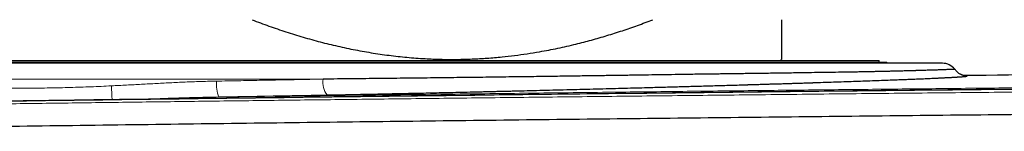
# Model space of a CAD drawing. Header units: millimetres. Extents: x 8 to 864, y 12 to 475.
# Tile 9 of 54: x 370.18 to 388.88, y 282.4 to 284.51. Entities that reach past the tile are written whole.
import ezdxf

# ---------------------------------------------------------------- set-up
doc = ezdxf.new("R2010")
doc.units = ezdxf.units.MM

msp = doc.modelspace()

# ---------------------------------------------------------------- linework, layer by layer
at = {"color": 7, "linetype": 'Continuous', "lineweight": 30}
for p, q in [((357.504, 283.735), (386.504, 283.735)), ((384.624, 283.735), (384.647, 283.758)), ((386.504, 283.708), (386.504, 283.735)), ((386.504, 283.708), (386.504, 283.735)), ((386.647, 283.685), (386.647, 283.708))]:
    msp.add_line(p, q, dxfattribs=at)
at = {"color": 8, "linetype": 'Continuous', "lineweight": 0}
msp.add_line((375.943, 283.385), (356.004, 283.385), dxfattribs=at)
at = {"color": 7, "linetype": 'Continuous', "lineweight": 30, "flags": 128}
for points in [[(369.879, 283.708), (370.254, 283.708), (370.631, 283.708), (371.009, 283.708), (371.388, 283.708), (371.767, 283.708), (372.147, 283.708)], [(372.147, 283.708), (372.527, 283.708), (372.906, 283.708), (373.285, 283.708), (373.663, 283.708), (374.04, 283.708), (374.415, 283.708), (374.789, 283.708), (375.162, 283.708), (375.532, 283.708), (375.9, 283.708), (376.265, 283.708), (376.628, 283.708), (376.987, 283.708), (377.343, 283.708), (377.696, 283.708), (378.045, 283.708), (378.389, 283.708), (378.73, 283.708), (379.066, 283.708), (379.397, 283.708), (379.723, 283.708), (380.044, 283.708), (380.36, 283.708), (380.67, 283.708), (380.974, 283.708), (381.272, 283.708), (381.564, 283.708), (381.849, 283.708), (382.128, 283.708), (382.4, 283.708), (382.665, 283.708), (382.923, 283.708), (383.173, 283.708), (383.416, 283.708), (383.651, 283.708), (383.878, 283.708), (384.097, 283.708), (384.308, 283.708), (384.51, 283.708), (384.704, 283.708), (384.89, 283.708), (385.067, 283.708), (385.235, 283.708), (385.393, 283.708), (385.543, 283.708), (385.684, 283.708), (385.815, 283.708), (385.937, 283.708), (386.05, 283.708), (386.153, 283.708), (386.246, 283.708), (386.33, 283.708), (386.404, 283.708), (386.468, 283.708), (386.523, 283.708), (386.568, 283.708), (386.602, 283.708), (386.627, 283.708), (386.642, 283.708), (386.647, 283.708)]]:
    msp.add_lwpolyline(points, dxfattribs=at)
at = {"color": 7, "linetype": 'Continuous', "lineweight": 30}
msp.add_arc((387.704, 283.385), 0.3, 38.379, 90, dxfattribs=at)
at = {"color": 8, "linetype": 'Continuous', "lineweight": 0}
for centre, radius, start, end in [((374.649, 283.292), 0.732, 175.7252, 199.5732), ((376.3, 283.318), 0.364, 169.3858, 219.8092), ((338.257, 281.595), 33.706, 2.3841, 2.8278)]:
    msp.add_arc(centre, radius, start, end, dxfattribs=at)
at = {"color": 7, "linetype": 'Continuous', "lineweight": 30}
for points, knots in [([(374.591, 284.508), (374.698, 284.468), (374.912, 284.388), (375.235, 284.279), (375.561, 284.178), (375.888, 284.087), (376.22, 284.006), (376.555, 283.936), (376.895, 283.876), (377.236, 283.828), (377.577, 283.792), (377.9, 283.769), (378.204, 283.758), (378.488, 283.757), (378.772, 283.764), (379.056, 283.78), (379.325, 283.802), (379.578, 283.831), (379.816, 283.864), (380.089, 283.908), (380.399, 283.968), (380.728, 284.043), (381.039, 284.123), (381.333, 284.208), (381.625, 284.3), (381.915, 284.4), (382.107, 284.472), (382.203, 284.508)], [0, 0, 0, 0, 0.043431, 0.086882, 0.130338, 0.173784, 0.217209, 0.261443, 0.305707, 0.349979, 0.394238, 0.438468, 0.475099, 0.511748, 0.548404, 0.585054, 0.621685, 0.652545, 0.683409, 0.714269, 0.759559, 0.804849, 0.843868, 0.882901, 0.921941, 0.960978, 1, 1, 1, 1]), ([(384.647, 284.508), (384.647, 284.474), (384.647, 284.407), (384.647, 284.306), (384.647, 284.205), (384.647, 284.122), (384.647, 284.059), (384.647, 284.013), (384.647, 283.971), (384.647, 283.933), (384.647, 283.9), (384.647, 283.871), (384.647, 283.845), (384.647, 283.816), (384.647, 283.788), (384.647, 283.769), (384.647, 283.761), (384.647, 283.757), (384.647, 283.758), (384.647, 283.758)], [0, 0, 0, 0, 0.072743, 0.145513, 0.236552, 0.327656, 0.377996, 0.428337, 0.478729, 0.52912, 0.575443, 0.621766, 0.668135, 0.714503, 0.798806, 0.883183, 0.935994, 0.988805, 1, 1, 1, 1]), ([(372.004, 283.685), (371.884, 283.685), (371.643, 283.685), (371.283, 283.685), (370.923, 283.685), (370.564, 283.685), (370.232, 283.685), (369.926, 283.685), (369.645, 283.685), (369.364, 283.685), (369.078, 283.685), (368.74, 283.685), (368.351, 283.685), (367.919, 283.685), (367.49, 283.685), (367.064, 283.685), (366.642, 283.685), (366.284, 283.685), (365.989, 283.685), (365.755, 283.685), (365.523, 283.685), (365.292, 283.685), (365.064, 283.685), (364.838, 283.685), (364.585, 283.685), (364.307, 283.685), (364.005, 283.685), (363.707, 283.685), (363.425, 283.685), (363.16, 283.685), (362.912, 283.685), (362.667, 283.685), (362.425, 283.685), (362.188, 283.685), (361.94, 283.685), (361.683, 283.685), (361.417, 283.685), (361.157, 283.685), (360.89, 283.685), (360.618, 283.685), (360.343, 283.685), (360.075, 283.685), (359.816, 283.685), (359.565, 283.685), (359.323, 283.685), (359.088, 283.685), (358.882, 283.685), (358.702, 283.685), (358.547, 283.685), (358.397, 283.685), (358.252, 283.685), (358.111, 283.685), (357.968, 283.685), (357.823, 283.685), (357.677, 283.685), (357.537, 283.685), (357.419, 283.685), (357.319, 283.685), (357.236, 283.685), (357.157, 283.685), (357.081, 283.685), (357.009, 283.685), (356.94, 283.685), (356.874, 283.685), (356.807, 283.685), (356.739, 283.685), (356.672, 283.685), (356.61, 283.685), (356.555, 283.685), (356.498, 283.685), (356.443, 283.685), (356.392, 283.685), (356.353, 283.685), (356.325, 283.685), (356.307, 283.685), (356.305, 283.685), (356.304, 283.685)], [0, 0, 0, 0, 0.0146416, 0.0292596, 0.0438615, 0.0584551, 0.0730482, 0.0845189, 0.0959977, 0.1074885, 0.1191467, 0.1313448, 0.1494644, 0.1675588, 0.1856427, 0.2037308, 0.2218378, 0.2399783, 0.2502999, 0.2606069, 0.2709018, 0.2811874, 0.2914664, 0.3017414, 0.3120153, 0.3261446, 0.3402838, 0.3544398, 0.3686196, 0.3809177, 0.3931951, 0.4054565, 0.4177064, 0.4299493, 0.4421898, 0.4566191, 0.471059, 0.4855169, 0.5000001, 0.5164656, 0.532897, 0.549305, 0.5657006, 0.5820949, 0.5984989, 0.6149234, 0.6313794, 0.6434197, 0.6554407, 0.6674465, 0.6794415, 0.6914299, 0.703416, 0.7175454, 0.7316846, 0.7458406, 0.7600204, 0.7697287, 0.7794245, 0.78911, 0.7987873, 0.8084588, 0.8181267, 0.8277932, 0.8374605, 0.8496184, 0.8617857, 0.8739669, 0.8860158, 0.8975204, 0.9146129, 0.9316839, 0.9487458, 0.9658109, 0.9828915, 1, 1, 1, 1]), ([(387.704, 283.685), (387.703, 283.685), (387.702, 283.685), (387.689, 283.685), (387.668, 283.685), (387.639, 283.685), (387.605, 283.685), (387.567, 283.685), (387.527, 283.685), (387.481, 283.685), (387.43, 283.685), (387.363, 283.685), (387.276, 283.685), (387.166, 283.685), (387.043, 283.685), (386.909, 283.685), (386.762, 283.685), (386.626, 283.685), (386.507, 283.685), (386.408, 283.685), (386.305, 283.685), (386.198, 283.685), (386.088, 283.685), (385.974, 283.685), (385.842, 283.685), (385.69, 283.685), (385.515, 283.685), (385.334, 283.685), (385.154, 283.685), (384.977, 283.685), (384.804, 283.685), (384.627, 283.685), (384.445, 283.685), (384.259, 283.685), (384.056, 283.685), (383.837, 283.685), (383.6, 283.685), (383.356, 283.685), (383.095, 283.685), (382.816, 283.685), (382.519, 283.685), (382.215, 283.685), (381.904, 283.685), (381.587, 283.685), (381.263, 283.685), (380.933, 283.685), (380.626, 283.685), (380.346, 283.685), (380.093, 283.685), (379.838, 283.685), (379.58, 283.685), (379.32, 283.685), (379.041, 283.685), (378.744, 283.685), (378.427, 283.685), (378.107, 283.685), (377.818, 283.685), (377.56, 283.685), (377.336, 283.685), (377.111, 283.685), (376.884, 283.685), (376.657, 283.685), (376.429, 283.685), (376.2, 283.685), (375.95, 283.685), (375.678, 283.685), (375.386, 283.685), (375.093, 283.685), (374.805, 283.685), (374.475, 283.685), (374.104, 283.685), (373.686, 283.685), (373.267, 283.685), (372.847, 283.685), (372.426, 283.685), (372.145, 283.685), (372.004, 283.685)], [0, 0, 0, 0, 0.014644, 0.029264, 0.043867, 0.05846, 0.073053, 0.084523, 0.096001, 0.10749, 0.119147, 0.131345, 0.149464, 0.167559, 0.185643, 0.203731, 0.221838, 0.239978, 0.2503, 0.260607, 0.270902, 0.281187, 0.291466, 0.301741, 0.312015, 0.326145, 0.340284, 0.35444, 0.36862, 0.380918, 0.393195, 0.405457, 0.417706, 0.429949, 0.44219, 0.456619, 0.471059, 0.485517, 0.5, 0.516466, 0.532897, 0.549305, 0.565701, 0.582095, 0.598499, 0.614923, 0.631379, 0.64342, 0.655441, 0.667447, 0.679442, 0.69143, 0.703416, 0.717545, 0.731685, 0.745841, 0.76002, 0.769729, 0.779425, 0.78911, 0.798787, 0.808459, 0.818127, 0.827793, 0.837461, 0.849618, 0.861786, 0.873967, 0.886015, 0.897518, 0.914609, 0.931679, 0.948741, 0.965806, 0.982889, 1, 1, 1, 1]), ([(505.893, 283.449), (504.793, 283.462), (501.223, 283.505), (495.182, 283.566), (487.976, 283.631), (480.976, 283.683), (474.181, 283.725), (467.387, 283.757), (460.592, 283.78), (453.797, 283.794), (446.797, 283.799), (439.59, 283.794), (432.178, 283.777), (424.766, 283.75), (417.354, 283.712), (409.942, 283.662), (402.53, 283.602), (395.324, 283.532), (390.518, 283.481), (388.183, 283.452), (388.112, 283.451)], [0, 0, 0, 0, 0.028015, 0.0909451, 0.1538758, 0.2115625, 0.2692495, 0.3269368, 0.3846241, 0.4423116, 0.4999992, 0.5629311, 0.6258629, 0.6887945, 0.751726, 0.8146572, 0.877588, 0.9405184, 0.9982042, 1, 1, 1, 1]), ([(387.939, 283.571), (387.939, 283.571), (387.94, 283.57), (387.933, 283.57), (387.912, 283.569), (387.883, 283.567), (387.852, 283.566), (387.822, 283.565), (387.786, 283.564), (387.745, 283.562), (387.697, 283.56), (387.639, 283.558), (387.57, 283.556), (387.486, 283.553), (387.391, 283.551), (387.314, 283.548), (387.266, 283.547), (387.252, 283.546), (387.242, 283.546), (387.23, 283.546), (387.218, 283.546), (387.205, 283.545), (387.182, 283.544), (387.148, 283.544), (387.095, 283.542), (387.031, 283.54), (386.952, 283.538), (386.875, 283.536), (386.803, 283.535), (386.736, 283.533), (386.665, 283.531), (386.591, 283.53), (386.512, 283.528), (386.431, 283.526), (386.348, 283.524), (386.272, 283.523), (386.203, 283.522), (386.143, 283.52), (386.092, 283.519), (386.049, 283.519), (386.019, 283.518), (385.999, 283.518), (385.984, 283.518), (385.97, 283.517), (385.955, 283.517), (385.941, 283.517), (385.908, 283.516), (385.838, 283.515), (385.696, 283.513), (385.504, 283.51), (385.276, 283.507), (385.035, 283.503), (384.769, 283.499), (384.478, 283.495), (384.241, 283.492), (384.065, 283.49), (383.956, 283.488), (383.846, 283.487), (383.737, 283.485), (383.627, 283.484), (383.518, 283.482), (383.348, 283.48), (383.117, 283.477), (382.833, 283.473), (382.564, 283.469), (382.311, 283.465), (382.062, 283.462), (381.859, 283.458), (381.7, 283.456), (381.584, 283.454), (381.466, 283.453), (381.348, 283.451), (381.229, 283.449), (381.109, 283.447), (380.918, 283.445), (380.652, 283.441), (380.287, 283.436), (379.892, 283.43), (379.467, 283.425), (379.019, 283.419), (378.546, 283.413), (378.047, 283.407), (377.537, 283.401), (377.016, 283.396), (376.484, 283.39), (376.124, 283.386), (375.943, 283.385)], [0, 0, 0, 0, 0.003076, 0.025396, 0.047226, 0.068566, 0.080892, 0.093589, 0.106659, 0.1201, 0.133914, 0.1481, 0.165297, 0.183012, 0.201245, 0.219996, 0.223412, 0.225113, 0.226857, 0.22871, 0.230671, 0.23274, 0.234917, 0.241463, 0.248827, 0.258661, 0.269656, 0.281812, 0.289662, 0.297931, 0.307063, 0.316022, 0.324411, 0.334533, 0.343677, 0.351842, 0.35907, 0.365306, 0.370551, 0.374805, 0.378067, 0.379498, 0.380929, 0.38236, 0.38379, 0.38522, 0.386651, 0.39339, 0.405412, 0.426842, 0.445935, 0.464989, 0.487621, 0.510199, 0.532721, 0.540719, 0.54862, 0.556423, 0.564129, 0.571737, 0.579248, 0.586661, 0.606544, 0.625689, 0.642159, 0.658042, 0.673335, 0.68804, 0.694955, 0.701876, 0.708803, 0.715736, 0.722675, 0.72962, 0.736571, 0.755718, 0.77491, 0.797817, 0.820788, 0.843824, 0.869291, 0.894983, 0.9209, 0.947042, 0.973409, 1, 1, 1, 1]), ([(388.131, 283.447), (388.131, 283.447), (388.13, 283.447), (388.122, 283.449), (388.109, 283.452), (388.096, 283.456), (388.086, 283.459), (388.081, 283.461), (388.077, 283.462), (388.072, 283.464), (388.065, 283.467), (388.053, 283.473), (388.037, 283.481), (388.02, 283.491), (388, 283.506), (387.98, 283.523), (387.959, 283.545), (387.946, 283.562), (387.939, 283.571)], [0, 0, 0, 0, 0.145127, 0.296632, 0.439746, 0.57492, 0.601055, 0.626901, 0.652461, 0.677741, 0.706395, 0.737421, 0.77548, 0.820491, 0.858879, 0.9016, 0.948699, 1, 1, 1, 1]), ([(363.966, 282.888), (365.898, 282.915), (369.761, 282.97), (375.561, 283.045), (381.364, 283.115), (387.17, 283.178), (392.979, 283.236), (398.791, 283.287), (404.605, 283.333), (410.188, 283.371), (415.54, 283.403), (420.66, 283.429), (425.782, 283.45), (430.699, 283.466), (435.412, 283.477), (439.739, 283.484), (443.146, 283.487), (445.307, 283.488), (446.257, 283.488), (446.641, 283.488), (446.783, 283.488), (446.827, 283.488), (446.871, 283.488), (446.916, 283.488), (446.96, 283.488), (447.121, 283.488), (447.414, 283.488), (447.854, 283.488), (448.338, 283.488), (448.867, 283.488), (449.435, 283.487), (450.044, 283.487), (450.692, 283.487), (451.383, 283.486), (452.106, 283.486), (452.859, 283.485), (453.641, 283.484), (454.462, 283.483), (455.323, 283.482), (456.217, 283.48), (457.144, 283.479), (458.103, 283.477), (459.101, 283.475), (460.143, 283.473), (461.231, 283.47), (462.366, 283.467), (463.54, 283.464), (464.753, 283.46), (466.006, 283.456), (467.298, 283.452), (468.629, 283.447), (469.999, 283.442), (471.409, 283.436), (472.858, 283.43), (474.347, 283.423), (475.874, 283.415), (477.441, 283.407), (479.062, 283.398), (480.738, 283.389), (482.469, 283.378), (484.034, 283.368), (485.426, 283.359), (486.587, 283.351), (487.398, 283.345), (487.853, 283.342), (487.995, 283.341), (488.138, 283.34), (488.281, 283.339), (488.425, 283.338), (489.182, 283.333), (490.54, 283.323), (492.486, 283.307), (494.393, 283.292), (496.262, 283.276), (498.081, 283.26), (499.852, 283.244), (501.576, 283.228), (503.262, 283.212), (504.921, 283.195), (506.554, 283.178), (508.16, 283.161), (509.728, 283.145), (511.256, 283.128), (512.746, 283.111), (514.198, 283.094), (515.611, 283.077), (516.986, 283.06), (518.322, 283.044), (519.619, 283.027), (520.878, 283.011), (522.099, 282.995), (523.281, 282.98), (524.461, 282.964), (525.636, 282.948), (526.803, 282.932), (527.924, 282.916), (528.999, 282.9), (529.699, 282.89), (530.042, 282.885)], [0, 0, 0, 0, 0.035002, 0.070004, 0.105006, 0.140008, 0.175009, 0.21001, 0.245011, 0.280011, 0.310811, 0.34161, 0.372409, 0.403207, 0.43031, 0.457412, 0.481261, 0.491755, 0.496372, 0.498403, 0.498669, 0.498935, 0.499201, 0.499467, 0.499733, 0.5, 0.502377, 0.505021, 0.507931, 0.511107, 0.51455, 0.51819, 0.522087, 0.526241, 0.530652, 0.535118, 0.53982, 0.544757, 0.54993, 0.555338, 0.56088, 0.566649, 0.572645, 0.578868, 0.585453, 0.592275, 0.599333, 0.606628, 0.614159, 0.621928, 0.629933, 0.638174, 0.646653, 0.655368, 0.66432, 0.673508, 0.682933, 0.692595, 0.702761, 0.713176, 0.723841, 0.731016, 0.7383, 0.7448, 0.745657, 0.746516, 0.747376, 0.748238, 0.749101, 0.749966, 0.761909, 0.773622, 0.785105, 0.796358, 0.80738, 0.817982, 0.828362, 0.83852, 0.848455, 0.858365, 0.868044, 0.877491, 0.886707, 0.895692, 0.904446, 0.912969, 0.92126, 0.929321, 0.93715, 0.944748, 0.952115, 0.959251, 0.966156, 0.973484, 0.980532, 0.987301, 0.99379, 1, 1, 1, 1]), ([(530.038, 282.882), (529.956, 282.883), (529.796, 282.885), (529.562, 282.889), (529.339, 282.892), (529.127, 282.895), (528.926, 282.898), (528.737, 282.901), (528.563, 282.903), (528.405, 282.905), (528.261, 282.907), (528.127, 282.909), (528.002, 282.911), (527.886, 282.913), (527.742, 282.915), (527.566, 282.917), (527.354, 282.92), (527.14, 282.923), (526.923, 282.926), (526.613, 282.931), (526.21, 282.936), (525.715, 282.943), (525.219, 282.95), (524.298, 282.963), (522.953, 282.981), (520.717, 283.01), (518.018, 283.044), (514.966, 283.081), (512.026, 283.116), (509.199, 283.147), (506.371, 283.177), (503.523, 283.206), (500.655, 283.234), (497.768, 283.26), (494.88, 283.285), (491.991, 283.308), (489.101, 283.33), (486.211, 283.351), (483.321, 283.37), (480.43, 283.388), (477.539, 283.404), (474.648, 283.418), (471.756, 283.432), (468.864, 283.443), (465.971, 283.454), (462.982, 283.463), (459.896, 283.471), (456.714, 283.477), (453.532, 283.482), (450.349, 283.484), (447.265, 283.485), (444.28, 283.485), (441.393, 283.483), (438.506, 283.479), (435.619, 283.474), (432.75, 283.468), (429.897, 283.46), (427.063, 283.451), (424.228, 283.44), (421.375, 283.428), (418.502, 283.415), (415.611, 283.4), (412.72, 283.383), (409.829, 283.365), (406.939, 283.346), (404.049, 283.325), (401.16, 283.303), (398.271, 283.279), (395.383, 283.254), (392.496, 283.227), (389.609, 283.199), (386.723, 283.169), (383.837, 283.138), (380.927, 283.105), (377.992, 283.071), (375.032, 283.034), (372.408, 283.001), (370.12, 282.97), (368.714, 282.951), (367.858, 282.939), (367.557, 282.935), (367.328, 282.932), (367.17, 282.93), (367.077, 282.929), (366.983, 282.927), (366.884, 282.926), (366.777, 282.924), (366.659, 282.923), (366.529, 282.921), (366.388, 282.919), (366.236, 282.917), (366.073, 282.914), (365.899, 282.912), (365.713, 282.909), (365.516, 282.907), (365.315, 282.904), (365.109, 282.901), (364.899, 282.898), (364.68, 282.895), (364.452, 282.891), (364.214, 282.888), (364.053, 282.886), (363.97, 282.884)], [0, 0, 0, 0, 0.001483, 0.002899, 0.004246, 0.005525, 0.006737, 0.00788, 0.008956, 0.009882, 0.010751, 0.011563, 0.012318, 0.013016, 0.013657, 0.014928, 0.016208, 0.017502, 0.018809, 0.020129, 0.023116, 0.02611, 0.029103, 0.032097, 0.042788, 0.053479, 0.07257, 0.091662, 0.108708, 0.125754, 0.142799, 0.159845, 0.177239, 0.194633, 0.212026, 0.22942, 0.246814, 0.264208, 0.281601, 0.298995, 0.316389, 0.333782, 0.351176, 0.36857, 0.385964, 0.403357, 0.422491, 0.441624, 0.460757, 0.47989, 0.499023, 0.516379, 0.533735, 0.55109, 0.568446, 0.585802, 0.602848, 0.619894, 0.63694, 0.653986, 0.67138, 0.688773, 0.706167, 0.723561, 0.740955, 0.758348, 0.775742, 0.793136, 0.81053, 0.827924, 0.845317, 0.862711, 0.880105, 0.897499, 0.915356, 0.933214, 0.951072, 0.962858, 0.974644, 0.976541, 0.978362, 0.980107, 0.980678, 0.98124, 0.981794, 0.982375, 0.983023, 0.983739, 0.984522, 0.985373, 0.986291, 0.987277, 0.988329, 0.98945, 0.990637, 0.991892, 0.993102, 0.994368, 0.995691, 0.997071, 0.998507, 1, 1, 1, 1]), ([(376.021, 283.085), (376.056, 283.085), (376.129, 283.087), (376.244, 283.089), (376.371, 283.091), (376.509, 283.094), (376.657, 283.097), (376.815, 283.1), (376.982, 283.104), (377.16, 283.108), (377.341, 283.111), (377.523, 283.115), (377.707, 283.119), (377.899, 283.123), (378.098, 283.128), (378.304, 283.132), (378.517, 283.137), (378.738, 283.142), (378.917, 283.146), (379.055, 283.149), (379.148, 283.151), (379.243, 283.154), (379.338, 283.156), (379.434, 283.158), (379.528, 283.16), (379.616, 283.163), (379.753, 283.166), (379.937, 283.17), (380.184, 283.176), (380.437, 283.183), (380.694, 283.189), (380.947, 283.195), (381.194, 283.202), (381.436, 283.208), (381.667, 283.214), (381.887, 283.22), (382.078, 283.225), (382.241, 283.23), (382.379, 283.233), (382.511, 283.237), (382.639, 283.24), (382.766, 283.244), (382.895, 283.248), (383.028, 283.251), (383.167, 283.255), (383.31, 283.259), (383.458, 283.263), (383.611, 283.268), (383.767, 283.272), (383.88, 283.276), (383.948, 283.278), (383.971, 283.278), (383.994, 283.279), (384.017, 283.28), (384.041, 283.28), (384.069, 283.281), (384.121, 283.283), (384.195, 283.285), (384.29, 283.288), (384.385, 283.291), (384.48, 283.294), (384.574, 283.296), (384.668, 283.299), (384.761, 283.302), (384.844, 283.305), (384.919, 283.307), (384.986, 283.309), (385.045, 283.311), (385.095, 283.313), (385.138, 283.314), (385.172, 283.315), (385.197, 283.316), (385.215, 283.317), (385.231, 283.317), (385.24, 283.317), (385.248, 283.318), (385.255, 283.318), (385.263, 283.318), (385.272, 283.318), (385.28, 283.319), (385.354, 283.321), (385.492, 283.326), (385.688, 283.332), (385.879, 283.339), (386.062, 283.345), (386.242, 283.351), (386.419, 283.358), (386.591, 283.364), (386.721, 283.369), (386.815, 283.372), (386.875, 283.375), (386.935, 283.377), (386.992, 283.379), (387.044, 283.381), (387.097, 283.383), (387.153, 283.386), (387.215, 283.388), (387.279, 283.391), (387.343, 283.393), (387.408, 283.396), (387.473, 283.399), (387.538, 283.402), (387.588, 283.404), (387.625, 283.406), (387.65, 283.407), (387.675, 283.408), (387.699, 283.409), (387.722, 283.411), (387.744, 283.412), (387.77, 283.413), (387.799, 283.414), (387.831, 283.416), (387.861, 283.418), (387.888, 283.419), (387.912, 283.42), (387.934, 283.422), (387.953, 283.423), (387.968, 283.424), (387.98, 283.424), (387.988, 283.425), (387.996, 283.425), (388.005, 283.426), (388.013, 283.426), (388.022, 283.427), (388.031, 283.428), (388.047, 283.429), (388.068, 283.43), (388.093, 283.432), (388.115, 283.434), (388.134, 283.435), (388.15, 283.437), (388.162, 283.438), (388.171, 283.44), (388.175, 283.441), (388.174, 283.443), (388.168, 283.444), (388.154, 283.445), (388.141, 283.446), (388.131, 283.446), (388.13, 283.446)], [0, 0, 0, 0, 0.004739, 0.010007, 0.015805, 0.02213, 0.028984, 0.036228, 0.043979, 0.052237, 0.061001, 0.069253, 0.077908, 0.086966, 0.096425, 0.106287, 0.11655, 0.127214, 0.138281, 0.14281, 0.147403, 0.152061, 0.156782, 0.161568, 0.166417, 0.170846, 0.174768, 0.186916, 0.198789, 0.212567, 0.225959, 0.238966, 0.252476, 0.265547, 0.278179, 0.290373, 0.302127, 0.310232, 0.318109, 0.325759, 0.333182, 0.340515, 0.348108, 0.356097, 0.364481, 0.373259, 0.382432, 0.391999, 0.40196, 0.412315, 0.413804, 0.415301, 0.416807, 0.418319, 0.41984, 0.421494, 0.423844, 0.430135, 0.436172, 0.443029, 0.449528, 0.455668, 0.462768, 0.469319, 0.475323, 0.480779, 0.485687, 0.489976, 0.493737, 0.49697, 0.499677, 0.501354, 0.502737, 0.503826, 0.504815, 0.505, 0.505645, 0.50629, 0.506935, 0.507581, 0.508226, 0.52395, 0.539928, 0.55593, 0.571955, 0.588002, 0.605119, 0.622292, 0.639517, 0.646299, 0.653088, 0.659885, 0.66669, 0.673177, 0.678603, 0.686242, 0.694308, 0.702801, 0.711719, 0.721064, 0.730835, 0.741031, 0.751652, 0.755562, 0.760202, 0.764756, 0.769194, 0.773518, 0.777727, 0.781822, 0.78903, 0.795852, 0.802289, 0.808758, 0.814784, 0.820368, 0.82551, 0.83021, 0.832923, 0.835464, 0.837832, 0.840216, 0.843118, 0.846071, 0.849077, 0.852135, 0.862084, 0.872547, 0.88284, 0.8936, 0.904839, 0.916557, 0.928751, 0.941418, 0.954554, 0.968523, 0.982972, 0.997893, 1, 1, 1, 1]), ([(530.289, 282.399), (528.669, 282.422), (525.429, 282.468), (520.566, 282.532), (515.7, 282.593), (510.832, 282.649), (505.962, 282.701), (501.183, 282.748), (496.494, 282.79), (491.897, 282.828), (487.299, 282.862), (482.699, 282.892), (478.098, 282.919), (473.496, 282.942), (468.894, 282.961), (464.291, 282.977), (459.687, 282.989), (455.11, 282.997), (450.561, 283.002), (446.038, 283.003), (441.516, 283), (436.967, 282.994), (432.39, 282.984), (427.786, 282.971), (423.183, 282.954), (418.581, 282.933), (414.007, 282.909), (409.461, 282.881), (404.944, 282.85), (400.428, 282.815), (395.883, 282.777), (391.309, 282.735), (386.705, 282.688), (382.104, 282.638), (377.504, 282.585), (372.906, 282.527), (368.311, 282.466), (365.25, 282.423), (363.719, 282.401)], [0, 0, 0, 0, 0.0292677, 0.0585355, 0.0878036, 0.1170719, 0.1463404, 0.1756091, 0.2032055, 0.230802, 0.2583986, 0.2859954, 0.3135923, 0.3411894, 0.3687865, 0.3963837, 0.423981, 0.4515783, 0.4786829, 0.5057876, 0.5328922, 0.5599969, 0.5875944, 0.6151918, 0.6427893, 0.6703867, 0.697984, 0.7250885, 0.7521929, 0.7792972, 0.8064015, 0.8340588, 0.8617159, 0.889373, 0.9170299, 0.9446868, 0.9723434, 1, 1, 1, 1])]:
    msp.add_open_spline(points, degree=3, knots=knots, dxfattribs=at)
at = {"color": 8, "linetype": 'Continuous', "lineweight": 0}
for points, knots in [([(501.638, 283.25), (500.527, 283.26), (498.305, 283.281), (494.971, 283.31), (491.636, 283.337), (488.3, 283.362), (484.964, 283.385), (481.69, 283.405), (478.48, 283.424), (475.333, 283.44), (472.185, 283.455), (469.037, 283.468), (465.888, 283.479), (462.739, 283.489), (459.59, 283.497), (456.441, 283.503), (453.292, 283.507), (450.037, 283.51), (446.678, 283.511), (443.352, 283.51), (440.733, 283.507), (439.073, 283.505), (438.343, 283.504), (438.05, 283.504), (437.944, 283.504), (437.915, 283.504), (437.885, 283.504), (437.856, 283.504), (437.827, 283.503), (437.798, 283.503), (437.577, 283.503), (437.161, 283.502), (436.543, 283.501), (435.91, 283.5), (435.262, 283.499), (434.6, 283.498), (433.936, 283.496), (433.272, 283.495), (432.606, 283.493), (431.928, 283.491), (431.237, 283.489), (430.532, 283.487), (429.814, 283.485), (429.084, 283.483), (428.34, 283.481), (427.582, 283.478), (426.817, 283.476), (426.043, 283.473), (425.261, 283.47), (424.466, 283.467), (423.654, 283.464), (422.824, 283.461), (421.976, 283.457), (421.115, 283.453), (420.24, 283.449), (419.358, 283.445), (418.468, 283.441), (417.571, 283.436), (416.662, 283.431), (415.679, 283.426), (414.623, 283.42), (413.49, 283.414), (412.34, 283.407), (411.171, 283.4), (409.985, 283.393), (408.84, 283.385), (407.739, 283.378), (406.681, 283.37), (405.611, 283.363), (404.528, 283.355), (403.438, 283.347), (402.342, 283.338), (401.24, 283.33), (400.125, 283.321), (398.99, 283.311), (397.834, 283.302), (396.658, 283.291), (395.468, 283.281), (394.266, 283.27), (393.05, 283.259), (391.821, 283.247), (390.579, 283.235), (389.324, 283.222), (388.056, 283.21), (386.775, 283.196), (385.481, 283.183), (384.174, 283.168), (382.853, 283.154), (381.475, 283.138), (380.038, 283.121), (378.54, 283.104), (377.027, 283.085), (375.498, 283.067), (374.474, 283.054), (373.959, 283.047)], [0, 0, 0, 0, 0.026133, 0.052265, 0.078398, 0.104531, 0.130665, 0.156798, 0.181438, 0.206078, 0.230719, 0.25536, 0.280001, 0.304642, 0.329284, 0.353925, 0.378567, 0.40321, 0.430317, 0.457424, 0.481279, 0.491775, 0.496393, 0.498425, 0.498653, 0.498881, 0.49911, 0.499338, 0.499566, 0.499794, 0.500022, 0.504741, 0.509577, 0.514528, 0.519595, 0.524777, 0.530076, 0.535178, 0.540382, 0.54569, 0.551101, 0.556614, 0.562231, 0.56795, 0.573773, 0.579698, 0.585726, 0.591747, 0.597867, 0.604087, 0.610406, 0.616942, 0.62358, 0.630322, 0.637167, 0.644114, 0.651038, 0.658061, 0.665184, 0.672406, 0.681133, 0.69, 0.699009, 0.708158, 0.717448, 0.726879, 0.735057, 0.743337, 0.751721, 0.760208, 0.768798, 0.777334, 0.78597, 0.794705, 0.80354, 0.812658, 0.821879, 0.831203, 0.840631, 0.850162, 0.859797, 0.869536, 0.879378, 0.889323, 0.899372, 0.909524, 0.91978, 0.93014, 0.940603, 0.952232, 0.963986, 0.975865, 0.98787, 1, 1, 1, 1]), ([(530.24, 282.83), (528.304, 282.858), (524.432, 282.912), (518.619, 282.986), (512.802, 283.055), (506.983, 283.118), (501.16, 283.175), (495.335, 283.227), (489.507, 283.272), (483.911, 283.31), (478.546, 283.341), (473.413, 283.367), (468.279, 283.388), (463.35, 283.404), (458.625, 283.415), (454.287, 283.422), (450.871, 283.425), (448.706, 283.426), (447.753, 283.426), (447.368, 283.426), (447.226, 283.426), (447.181, 283.426), (447.137, 283.426), (447.093, 283.426), (447.048, 283.426), (446.887, 283.426), (446.597, 283.426), (446.165, 283.426), (445.696, 283.426), (445.189, 283.426), (444.646, 283.426), (444.077, 283.425), (443.484, 283.425), (442.869, 283.425), (442.221, 283.424), (441.539, 283.424), (440.795, 283.423), (439.986, 283.422), (439.108, 283.421), (438.189, 283.42), (437.228, 283.418), (436.227, 283.416), (435.184, 283.414), (434.099, 283.412), (432.994, 283.41), (431.868, 283.407), (430.723, 283.404), (429.54, 283.4), (428.321, 283.397), (427.064, 283.392), (425.796, 283.388), (424.518, 283.383), (423.23, 283.378), (421.91, 283.373), (420.557, 283.367), (419.17, 283.36), (417.751, 283.353), (416.299, 283.346), (414.813, 283.338), (413.295, 283.329), (411.69, 283.32), (409.996, 283.31), (408.285, 283.298), (407.085, 283.29), (406.409, 283.286), (406.196, 283.284), (405.983, 283.283), (405.769, 283.281), (405.555, 283.28), (404.713, 283.274), (403.259, 283.263), (401.209, 283.247), (399.206, 283.231), (397.249, 283.215), (395.349, 283.198), (393.506, 283.182), (391.719, 283.165), (389.977, 283.148), (388.269, 283.131), (386.595, 283.114), (384.955, 283.097), (383.363, 283.08), (381.816, 283.063), (380.317, 283.046), (378.863, 283.029), (377.456, 283.012), (376.096, 282.996), (374.782, 282.98), (373.514, 282.964), (372.293, 282.948), (371.118, 282.933), (369.989, 282.918), (368.936, 282.904), (367.954, 282.891), (367.041, 282.879), (366.168, 282.867), (365.333, 282.855), (364.537, 282.844), (364.02, 282.836), (363.768, 282.833)], [0, 0, 0, 0, 0.034999, 0.069998, 0.104998, 0.139997, 0.174997, 0.209997, 0.244997, 0.279997, 0.310798, 0.341598, 0.372398, 0.403199, 0.430303, 0.457407, 0.481259, 0.491754, 0.496371, 0.498403, 0.498669, 0.498935, 0.499201, 0.499467, 0.499733, 0.5, 0.502366, 0.504956, 0.50777, 0.510807, 0.514068, 0.517552, 0.521042, 0.524731, 0.528619, 0.532705, 0.536991, 0.542008, 0.547273, 0.552785, 0.558545, 0.564553, 0.570808, 0.57731, 0.584061, 0.590705, 0.597573, 0.604664, 0.611979, 0.619518, 0.62728, 0.634803, 0.642526, 0.650446, 0.658566, 0.666885, 0.675402, 0.684118, 0.693032, 0.702146, 0.711458, 0.721931, 0.732644, 0.742271, 0.743546, 0.744823, 0.746104, 0.747388, 0.748675, 0.749966, 0.762554, 0.774865, 0.786899, 0.798655, 0.810135, 0.82114, 0.831878, 0.842348, 0.852551, 0.862687, 0.872544, 0.882124, 0.891424, 0.900447, 0.909191, 0.917657, 0.925845, 0.933754, 0.941385, 0.948738, 0.955812, 0.962608, 0.969126, 0.974857, 0.980353, 0.985615, 0.990644, 0.995439, 1, 1, 1, 1]), ([(373.919, 283.347), (373.826, 283.345), (373.639, 283.341), (373.355, 283.331), (373.068, 283.318), (372.78, 283.302), (372.493, 283.287), (372.208, 283.272), (372.017, 283.262), (371.922, 283.258)], [0, 0, 0, 0, 0.139721, 0.282112, 0.42719, 0.571493, 0.714348, 0.857196, 1, 1, 1, 1]), ([(371.922, 283.258), (371.791, 283.251), (371.531, 283.239), (371.14, 283.226), (370.75, 283.217), (370.36, 283.212), (369.971, 283.21), (369.584, 283.213), (369.327, 283.218), (369.198, 283.221)], [0, 0, 0, 0, 0.14292, 0.285795, 0.428638, 0.571465, 0.714291, 0.857131, 1, 1, 1, 1]), ([(373.959, 283.047), (373.825, 283.044), (373.555, 283.039), (373.151, 283.027), (372.827, 283.015), (372.637, 283.008), (372.583, 283.006)], [0, 0, 0, 0, 0.293173, 0.586852, 0.881075, 1, 1, 1, 1]), ([(373.959, 283.047), (374.098, 283.049), (374.376, 283.054), (374.79, 283.062), (375.202, 283.069), (375.613, 283.077), (375.885, 283.082), (376.021, 283.085)], [0, 0, 0, 0, 0.200124, 0.400056, 0.599926, 0.799864, 1, 1, 1, 1])]:
    msp.add_open_spline(points, degree=3, knots=knots, dxfattribs=at)
msp.add_open_spline([(375.943, 283.385), (375.809, 283.382), (375.543, 283.377), (375.139, 283.369), (374.734, 283.362), (374.327, 283.354), (374.055, 283.349), (373.919, 283.347)], degree=3, dxfattribs=at)

doc.saveas('drawing.dxf')
